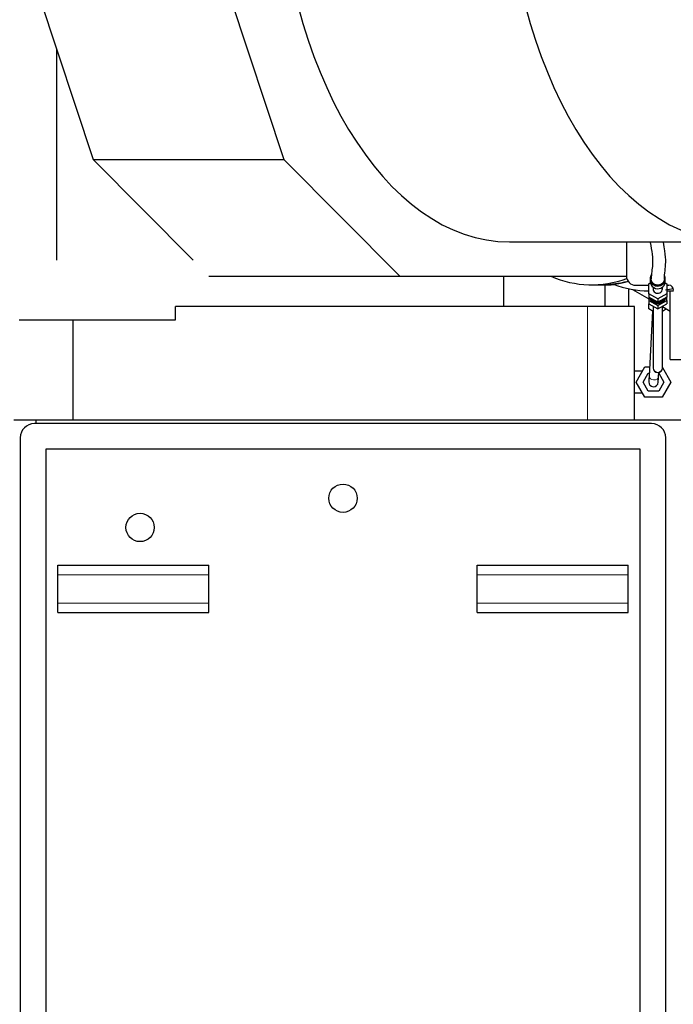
# Model space of a CAD drawing. Header units: inches. Extents: x 0 to 23760, y -13 to 16800.
# Tile 111 of 207: x 7582 to 8275, y 13023 to 14066. Entities that reach past the tile are written whole.
import ezdxf

# ---------------------------------------------------------------- set-up
doc = ezdxf.new("R2010")
doc.units = ezdxf.units.IN
doc.layers.add('254', color=7, linetype='Continuous', true_color=0xffffff)
doc.styles.add('latin_extended', font='simplex.shx')
doc.dimstyles.get("Standard").update_dxf_attribs({"dimtxt": 0.18, "dimasz": 0.18, "dimexe": 0.18, "dimexo": 0.0625, "dimgap": 0.09, "dimtad": 0, "dimtih": 1, "dimtoh": 1, "dimdec": 4, "dimzin": 0, "dimdsep": 46, "dimtxsty": 'Standard', "dimcen": 0.09, "dimadec": 0, "dimazin": 0, "dimtfac": 1, "dimtdec": 4, "dimtofl": 0, "dimtmove": 0, "dimatfit": 3, "dimfxl": 1, "dimtolj": 1, "dimtzin": 0, "dimarcsym": 0})

# ---------------------------------------------------------------- blocks, each defined once
blk = doc.blocks.new('_U9')
at = {"layer": '254', "color": 3, "linetype": 'Continuous', "lineweight": 13, "transparency": 16777216}
for p, q in [((8898.1, 13463.5), (8898.1, 9736)), ((1778.4, 11727.5), (1778.4, 9736)), ((1918.4, 9776), (8758.1, 9776))]:
    blk.add_line(p, q, dxfattribs=at)
at = {"layer": '254', "color": 3, "transparency": 16777216}
for points in [[(1918.4, 9799.3), (1918.4, 9752.6), (1778.4, 9776)], [(8758.1, 9752.6), (8758.1, 9799.3), (8898.1, 9776)]]:
    blk.add_solid(points, dxfattribs=at)
at = {"layer": 'Defpoints', "color": 0, "transparency": 16777216}
for p in [(8898.1, 13503.5), (1778.4, 11767.5), (8898.1, 9776)]:
    blk.add_point(p, dxfattribs=at)
at = {"layer": '254', "color": 2, "lineweight": 13, "transparency": 16777216, "insert": (5104.9, 9986), "char_height": 140, "attachment_point": 1, "style": 'latin_extended'}
blk.add_mtext('\\A1;7120', dxfattribs=at)

msp = doc.modelspace()

# ---------------------------------------------------------------- linework, layer by layer
at = {"layer": '254', "color": 2, "linetype": 'Continuous', "lineweight": 25}
for p, q in [((7589.688, 14130.836), (7660.141, 13918.086)), ((7791.904, 14130.836), (7862.358, 13918.086)), ((7621.483, 14034.824), (7621.483, 13811.477)), ((7660.141, 13918.086), (7766.057, 13811.473)), ((7660.141, 13918.086), (7862.358, 13918.086)), ((7862.358, 13918.086), (7985.088, 13794.548)), ((8101.425, 13830.963), (8342.256, 13830.963)), ((8225.257, 13829.012), (8225.257, 13794.962)), ((7782.871, 13794.548), (7985.088, 13794.548)), ((7985.088, 13794.548), (8225.264, 13794.548)), ((8095.411, 13762.471), (8095.411, 13794.548)), ((8248.965, 13786.67), (8250.602, 13787.583)), ((8248.965, 13776.074), (8248.965, 13786.67)), ((8250.465, 13791.854), (8250.465, 13789.007)), ((8250.465, 13789.007), (8250.465, 13789.007)), ((8266.328, 13787.583), (8267.965, 13786.67)), ((8266.465, 13789.007), (8266.465, 13791.854)), ((8267.965, 13786.67), (8267.965, 13776.074)), ((8188.265, 13785.462), (8199.791, 13785.462)), ((8201.175, 13785.472), (8208.985, 13785.472)), ((8202.465, 13785.472), (8202.465, 13762.472)), ((8227.465, 13781.496), (8227.465, 13762.472)), ((8231.838, 13780.635), (8248.964, 13770.748)), ((8235.257, 13784.962), (8248.966, 13784.962)), ((8258.465, 13770.776), (8248.965, 13776.074)), ((8248.965, 13776.074), (8248.965, 13772.45)), ((8253.465, 13782.975), (8253.465, 13781.372)), ((8267.965, 13776.074), (8258.465, 13770.776)), ((8263.465, 13781.372), (8263.465, 13782.975)), ((8263.465, 13781.372), (8263.465, 13781.372)), ((8267.965, 13784.962), (8270.257, 13784.962)), ((8267.965, 13778.971), (8270.341, 13778.971)), ((8267.965, 13776.074), (8267.965, 13772.45)), ((8271.551, 13706.462), (8271.551, 13778.977)), ((8258.465, 13767.152), (8248.965, 13772.45)), ((8248.965, 13772.45), (8248.965, 13768.827)), ((8248.965, 13768.827), (8258.465, 13763.529)), ((8248.965, 13768.827), (8248.965, 13765.203)), ((8248.965, 13759.977), (8248.965, 13765.203)), ((8248.965, 13765.203), (8258.465, 13759.905)), ((8251.631, 13769.41), (8251.631, 13768.893)), ((8251.631, 13769.41), (8255.799, 13767.086)), ((8251.631, 13768.893), (8255.799, 13766.569)), ((8255.799, 13767.086), (8255.799, 13766.569)), ((8267.965, 13772.45), (8258.465, 13767.152)), ((8258.465, 13770.776), (8258.465, 13767.152)), ((8258.465, 13763.529), (8267.965, 13768.827)), ((8258.465, 13759.905), (8267.965, 13765.203)), ((8261.131, 13767.086), (8265.299, 13769.41)), ((8261.131, 13766.569), (8265.299, 13768.893)), ((8261.131, 13767.086), (8261.131, 13766.569)), ((8265.299, 13769.41), (8265.299, 13768.893)), ((8267.965, 13768.827), (8267.965, 13772.45)), ((8267.965, 13768.827), (8267.965, 13765.203)), ((8183.881, 13762.471), (7747.545, 13762.471)), ((7747.545, 13748.471), (7747.545, 13762.471)), ((8233.818, 13762.471), (8183.881, 13762.471)), ((8233.818, 13642.471), (8233.818, 13762.471)), ((8253.465, 13757.379), (8248.965, 13759.977)), ((8253.033, 13757.627), (8249.29, 13688.582)), ((8253.465, 13762.694), (8253.465, 13697.709)), ((8258.465, 13763.529), (8258.465, 13759.905)), ((8263.465, 13697.709), (8263.465, 13762.694)), ((8263.465, 13762.376), (8271.55, 13757.708)), ((8267.793, 13759.877), (8263.465, 13757.379)), ((7581.787, 13748.471), (7747.545, 13748.471)), ((7638.912, 13642.471), (7638.912, 13748.471)), ((8271.551, 13706.462), (8282.965, 13706.462)), ((8241.465, 13693.962), (8233.818, 13693.962)), ((8235.49, 13682.462), (8244.728, 13698.462)), ((8242.996, 13682.462), (8248.48, 13691.962)), ((8244.728, 13698.462), (8249.826, 13698.462)), ((8248.48, 13691.962), (8249.473, 13691.962)), ((8259.275, 13688.041), (8259.521, 13692.576)), ((8259.485, 13691.903), (8264.935, 13682.462)), ((8263.465, 13698.008), (8272.441, 13682.462)), ((8244.728, 13666.462), (8235.49, 13682.462)), ((8248.48, 13672.962), (8242.996, 13682.462)), ((8264.935, 13682.462), (8259.45, 13672.962)), ((8272.441, 13682.462), (8263.203, 13666.462)), ((8259.45, 13672.962), (8248.48, 13672.962)), ((8233.818, 13670.962), (8241.465, 13670.962)), ((8263.203, 13666.462), (8244.728, 13666.462)), ((7576.05, 13642.471), (7599.845, 13642.471)), ((7599.845, 13642.471), (8291.965, 13642.471)), ((7599.845, 13638.456), (7599.845, 13642.471)), ((8251.965, 13638.462), (7597.965, 13638.462)), ((7582.965, 13623.462), (7582.965, 12969.462)), ((8266.965, 12969.462), (8266.965, 13623.462)), ((7609.965, 13611.462), (7609.965, 12981.462)), ((8239.965, 13611.462), (7609.965, 13611.462)), ((8239.965, 12981.462), (8239.965, 13611.462)), ((7622.965, 13478.462), (7622.965, 13488.462)), ((7622.965, 13488.462), (7782.965, 13488.462)), ((7782.965, 13478.462), (7782.965, 13488.462)), ((8066.965, 13488.462), (8226.965, 13488.462)), ((8066.965, 13478.462), (8066.965, 13488.462)), ((8226.965, 13478.462), (8226.965, 13488.462)), ((7622.965, 13448.462), (7622.965, 13478.462)), ((7782.965, 13448.462), (7782.965, 13478.462)), ((8066.965, 13448.462), (8066.965, 13478.462)), ((8226.965, 13448.462), (8226.965, 13478.462)), ((7622.965, 13438.462), (7622.965, 13448.462)), ((7782.965, 13438.462), (7782.965, 13448.462)), ((8066.965, 13438.462), (8066.965, 13448.462)), ((8226.965, 13438.462), (8226.965, 13448.462)), ((7622.965, 13438.462), (7782.965, 13438.462)), ((8066.965, 13438.462), (8226.965, 13438.462))]:
    msp.add_line(p, q, dxfattribs=at)
at = {"layer": '254', "color": 110, "linetype": 'Continuous', "lineweight": 13}
for p, q in [((8183.881, 13642.471), (8183.881, 13762.471)), ((8241.465, 13693.962), (8241.465, 13692.812)), ((8241.465, 13672.113), (8241.465, 13670.962)), ((7622.965, 13478.462), (7782.965, 13478.462)), ((8066.965, 13478.462), (8226.965, 13478.462)), ((7622.965, 13448.462), (7782.965, 13448.462)), ((8066.965, 13448.462), (8226.965, 13448.462))]:
    msp.add_line(p, q, dxfattribs=at)
at = {"layer": '254', "color": 2, "linetype": 'Continuous', "lineweight": 25}
for centre in [(7924.965, 13559.462), (7709.965, 13528.462)]:
    msp.add_circle(centre, 15, dxfattribs=at)
for centre, radius, start, end in [((8235.257, 13829.012), 10, 168.749296, 180), ((8235.257, 13794.962), 10, 180, 270), ((8270.257, 13779.962), 5, 0, 90), ((8258.465, 13697.462), 5, 180.871875, 0), ((8253.965, 13682.462), 5, 176.923125, 356.900625), ((7597.965, 13623.462), 15, 90, 180), ((8251.965, 13623.462), 15, 0, 90)]:
    msp.add_arc(centre, radius, start, end, dxfattribs=at)
for centre, major_axis, ratio, start_param, end_param in [((8101.425, 14261.463), (0, 430.5), 0.57357644, 0.09312407, 3.14159265), ((8342.256, 14261.463), (0, 430.5), 0.57357644, 0.09312407, 6.19006123), ((8188.265, 13941.462), (0, 156), 0.81915204, 2.79866818, 3.43827681), ((8199.791, 13941.462), (0, 156), 0.81915204, 3.14159265, 3.35993334), ((8250.839, 13941.471), (0, -162.5), 0.81915204, 5.98493035, 6.26904814), ((8258.465, 13791.854), (-8, 0), 0.96592583, 5.72770336, 6.28318531), ((8258.465, 13791.854), (-8, 0), 0.96592583, 0, 2.00874489), ((8258.465, 13789.007), (-8, 0), 0.96592583, 0, 2.00874489), ((8258.465, 13791.854), (-8, 0), 0.96592583, 2.00874489, 3.54959792), ((8258.465, 13789.007), (-8, 0), 0.96592583, 2.00874489, 3.14168174), ((8258.465, 13781.372), (5, 0), 0.96592583, 3.14158357, 5.15033754), ((8258.465, 13781.372), (5, 0), 0.96592583, 5.15033754, 6.28318531), ((8250.839, 13941.471), (0, -162.5), 0.81915204, 0.1194787, 0.18221237), ((8270.341, 13941.471), (0, -162.5), 0.81915204, 0, 0.03701189), ((8258.465, 13775.678), (-9.8, 0), 0.96592583, 0.37100829, 0.79912612), ((8258.465, 13776.195), (-9.8, 0), 0.96592583, 0.4507218, 0.79912612), ((8258.465, 13774.125), (-9, 0), 0.96592583, 0.44492806, 2.73652354), ((8258.465, 13776.713), (9, 0), 0.96592583, 3.87908154, 4.49856433), ((8258.465, 13776.195), (-9.8, 0), 0.96592583, 1.29526898, 1.84632367), ((8258.465, 13775.678), (-9.8, 0), 0.96592583, 1.29526898, 1.84632367), ((8258.465, 13776.713), (9, 0), 0.96592583, 4.92621363, 5.54569643), ((8258.465, 13775.678), (-9.8, 0), 0.96592583, 2.34246653, 2.77058437), ((8258.465, 13776.195), (-9.8, 0), 0.96592583, 2.34246653, 2.69087085)]:
    msp.add_ellipse(centre, major_axis=major_axis, ratio=ratio, start_param=start_param, end_param=end_param, dxfattribs=at)
at = {"layer": '254', "color": 110, "linetype": 'Continuous', "lineweight": 13}
for centre, major_axis, ratio, start_param, end_param in [((8258.465, 13697.709), (-5, 0), 0.98768834, 0, 3.14159265), ((8254.282, 13688.311), (-4.993, 0.271), 0.70711089, 0.00003074, 3.14152521)]:
    msp.add_ellipse(centre, major_axis=major_axis, ratio=ratio, start_param=start_param, end_param=end_param, dxfattribs=at)
at = {"layer": '254', "color": 2, "linetype": 'Continuous', "lineweight": 25}
for points, knots in [([(8250.114, 13830.946), (8250.165, 13830.731), (8251.272, 13826.012), (8252.891, 13816.454), (8253.153, 13806.15), (8251.868, 13799.21), (8251.601, 13794.187), (8251.469, 13791.85)], [0, 0, 0, 0, 0.00951031, 0.20878586, 0.44249875, 0.70625184, 1, 1, 1, 1]), ([(8265.469, 13791.81), (8265.682, 13794.29), (8265.996, 13799.858), (8267.273, 13808.02), (8266.552, 13819.087), (8265.222, 13827.279), (8264.585, 13830.47)], [0, 0, 0, 0, 0.32528793, 0.61060696, 0.85567849, 1, 1, 1, 1]), ([(8226.856, 13789.002), (8225.238, 13788.573), (8216.341, 13786.437), (8207.275, 13785.476), (8199.864, 13785.472)], [0, 0, 0, 0, 0.18265683, 1, 1, 1, 1]), ([(8263.663, 13787.298), (8263.596, 13787.227), (8263.461, 13787.088), (8263.25, 13786.889), (8263.032, 13786.7), (8262.807, 13786.52), (8262.574, 13786.35), (8262.334, 13786.19), (8262.087, 13786.039), (8261.832, 13785.898), (8261.487, 13785.726), (8261.047, 13785.537), (8260.507, 13785.354), (8259.955, 13785.215), (8259.393, 13785.121), (8258.894, 13785.077), (8258.464, 13785.066), (8258.106, 13785.075), (8257.751, 13785.101), (8257.399, 13785.145), (8257.049, 13785.206), (8256.702, 13785.285), (8256.357, 13785.382), (8255.963, 13785.513), (8255.526, 13785.688), (8255.056, 13785.919), (8254.607, 13786.183), (8254.178, 13786.48), (8253.831, 13786.761), (8253.559, 13787.009), (8253.353, 13787.213), (8253.157, 13787.424), (8252.971, 13787.641), (8252.795, 13787.866), (8252.629, 13788.098), (8252.473, 13788.337), (8252.327, 13788.583), (8252.148, 13788.916), (8251.953, 13789.341), (8251.763, 13789.863), (8251.62, 13790.395), (8251.522, 13790.938), (8251.477, 13791.421), (8251.469, 13791.725), (8251.469, 13791.845), (8251.469, 13791.85)], [0, 0, 0, 0, 0.01758561, 0.03504997, 0.05242341, 0.06973675, 0.08702113, 0.10430782, 0.12162811, 0.1390131, 0.15649353, 0.19073249, 0.22457169, 0.25823681, 0.29195702, 0.32596037, 0.3472976, 0.36848107, 0.38956565, 0.41060698, 0.43166105, 0.45278376, 0.47403044, 0.49545548, 0.52688154, 0.55806003, 0.5891719, 0.62039927, 0.65192226, 0.6695152, 0.68698514, 0.70436235, 0.7216776, 0.73896197, 0.75624673, 0.77356312, 0.79094225, 0.80841485, 0.84265382, 0.87649302, 0.91015814, 0.94387834, 0.97788169, 0.99921893, 1, 1, 1, 1]), ([(8265.469, 13791.808), (8265.469, 13791.724), (8265.465, 13791.539), (8265.447, 13791.252), (8265.413, 13790.948), (8265.364, 13790.647), (8265.302, 13790.347), (8265.224, 13790.05), (8265.133, 13789.755), (8264.99, 13789.359), (8264.776, 13788.872), (8264.461, 13788.313), (8264.091, 13787.785), (8263.811, 13787.456), (8263.663, 13787.298)], [0, 0, 0, 0, 0.05095825, 0.11275656, 0.17439388, 0.23599955, 0.29770314, 0.35963359, 0.42191843, 0.48468304, 0.61386018, 0.74202764, 0.87035311, 1, 1, 1, 1]), ([(8249.29, 13688.582), (8249.239, 13687.649), (8249.15, 13685.998), (8249.049, 13684.132), (8248.987, 13682.992), (8248.973, 13682.736), (8248.973, 13682.733)], [0, 0, 0, 0, 0.25001222, 0.5, 0.74998778, 1, 1, 1, 1]), ([(8258.958, 13682.192), (8258.958, 13682.195), (8258.972, 13682.45), (8259.034, 13683.591), (8259.135, 13685.456), (8259.224, 13687.107), (8259.275, 13688.041)], [0, 0, 0, 0, 0.25001222, 0.5, 0.74998778, 1, 1, 1, 1])]:
    msp.add_open_spline(points, degree=3, knots=knots, dxfattribs=at)
for points in [[(8214.547, 13785.619), (8212.713, 13785.522), (8210.877, 13785.473), (8209.041, 13785.472)], [(8242.135, 13693.962), (8241.913, 13693.962), (8241.69, 13693.962), (8241.465, 13693.962)], [(8241.465, 13670.962), (8241.69, 13670.962), (8241.912, 13670.962), (8242.134, 13670.962)]]:
    msp.add_open_spline(points, degree=3, dxfattribs=at)

# ---------------------------------------------------------------- dimensions: what is measured, and where the dimension line sits
at = {"layer": '254', "color": 2, "linetype": 'Continuous', "lineweight": 13}
dim = msp.add_linear_dim(base=(8898.056, 9775.962), p1=(1778.383, 11767.462), p2=(8898.056, 13503.462), dimstyle='Standard', override={"dimscale": 40, "dimtxt": 3.5, "dimasz": 3.5, "dimexe": 1, "dimexo": 1, "dimgap": 1.75, "dimtad": 1, "dimtih": 1, "dimtoh": 0, "dimdec": 0, "dimlfac": 1, "dimzin": 8, "dimdsep": 46, "dimlunit": 2, "dimtxsty": 'latin_extended', "dimsah": 1, "dimse1": 0, "dimse2": 0, "dimsd1": 0, "dimsd2": 0, "dimclrd": 3, "dimclre": 3, "dimclrt": 2, "dimtol": 0, "dimtm": -0.1, "dimtfac": 0.714286, "dimtdec": 3, "dimtofl": 1, "dimtmove": 0, "dimtzin": 8, "dimlwd": 13, "dimlwe": 13}, dxfattribs=at)
dim.commit()
dim.dimension.update_dxf_attribs({"geometry": '_U9', "text_midpoint": (5338.22, 9775.962), "dimtype": 160})

doc.saveas('drawing.dxf')
